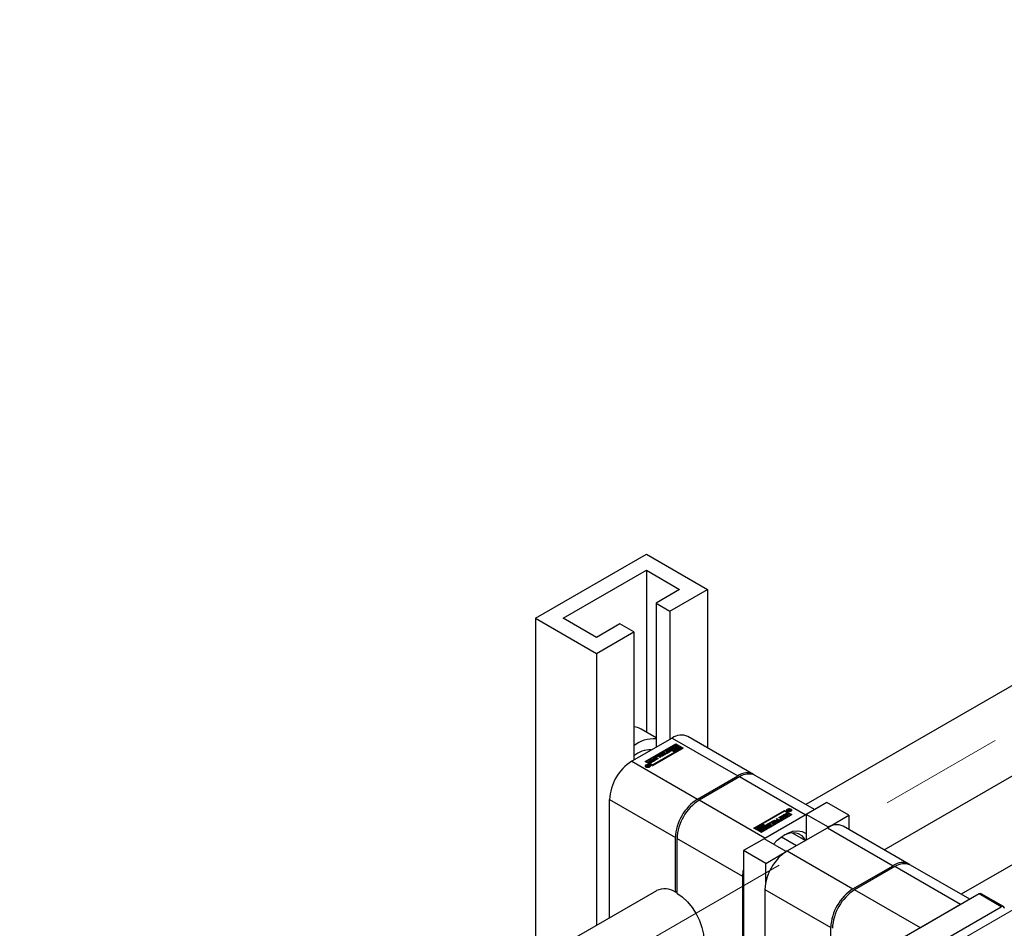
# Paper-space layout 'Sheet1' of a CAD drawing. Header units: millimetres. Extents: x -80341 to 21249, y 0 to 26255.
# Tile 35 of 154: x 7426 to 7676, y 9588 to 9820. Entities that reach past the tile are written whole.
import ezdxf

# ---------------------------------------------------------------- set-up
doc = ezdxf.new("R2010")
doc.units = ezdxf.units.MM
doc.linetypes.add('SLD-Mista-longa', pattern=[19.05, 15.24, -1.27, 1.27, -1.27])
doc.linetypes.add('SLD-Sólida', pattern=[0])
doc.layers.add('DETALHAMENTO', color=8, linetype='SLD-Sólida')

psp = doc.layouts.new('Sheet1')

# ---------------------------------------------------------------- linework, layer by layer
at = {"color": 7, "linetype": 'SLD-Sólida', "lineweight": 25, "ltscale": 25}
for p, q in [((8680.61, 10228.96), (7625.78, 9620.02)), ((7645.78, 9608.48), (8690.61, 10211.64)), ((8720.2, 10206.1), (7665.38, 9597.16)), ((7556.89, 9667.5), (7585.17, 9683.83)), ((7585.17, 9683.83), (7600.73, 9674.85)), ((7563.96, 9667.5), (7585.17, 9679.75)), ((7585.17, 9679.75), (7593.66, 9674.85)), ((7585.17, 9679.75), (7585.17, 9638.49)), ((7593.66, 9674.85), (7587.65, 9671.38)), ((7591.18, 9669.34), (7600.73, 9674.85)), ((7600.73, 9674.85), (7600.73, 9634.48)), ((7587.65, 9671.38), (7591.18, 9669.34)), ((7587.65, 9671.38), (7587.65, 9634.64)), ((7591.18, 9669.34), (7591.18, 9636.68)), ((7556.89, 9667.5), (7572.44, 9658.52)), ((7556.89, 9667.5), (7556.89, 9580.25)), ((7572.44, 9662.6), (7563.96, 9667.5)), ((7578.45, 9666.07), (7572.44, 9662.6)), ((7581.99, 9664.03), (7578.45, 9666.07)), ((7572.44, 9658.52), (7581.99, 9664.03)), ((7581.99, 9664.03), (7581.99, 9631.37)), ((7572.44, 9658.52), (7572.44, 9589.23)), ((7587.65, 9637.06), (7583.82, 9639.27)), ((7591.71, 9636.98), (7581.46, 9631.07)), ((7591.71, 9636.98), (7608.47, 9627.31)), ((7612.47, 9627.71), (7595.71, 9637.38)), ((7584.89, 9631), (7592.67, 9635.49)), ((7592.67, 9635.33), (7585.03, 9630.92)), ((7590.86, 9634.25), (7585.24, 9631)), ((7594.52, 9634.42), (7586.74, 9629.93)), ((7589.38, 9633.28), (7589.61, 9633.42)), ((7589.61, 9633.42), (7590.17, 9633.1)), ((7589.61, 9633.25), (7589.61, 9633.42)), ((7590.19, 9633.62), (7590.13, 9633.56)), ((7590.19, 9633.78), (7590.63, 9634.03)), ((7590.19, 9633.62), (7590.63, 9633.87)), ((7590.19, 9633.62), (7590.19, 9633.78)), ((7590.37, 9633.63), (7590.37, 9633.47)), ((7590.37, 9633.46), (7590.37, 9633.63)), ((7590.37, 9633.46), (7590.37, 9633.46)), ((7590.79, 9633.9), (7590.41, 9633.69)), ((7590.42, 9633.46), (7590.42, 9633.61)), ((7590.46, 9633.46), (7590.46, 9633.61)), ((7590.48, 9633.35), (7590.66, 9633.45)), ((7590.51, 9633.63), (7590.93, 9633.86)), ((7590.51, 9633.47), (7590.93, 9633.7)), ((7590.51, 9633.47), (7590.51, 9633.63)), ((7590.51, 9633.46), (7590.51, 9633.47)), ((7590.63, 9633.87), (7590.63, 9634.03)), ((7591.07, 9633.74), (7590.65, 9633.51)), ((7590.66, 9633.29), (7590.66, 9633.45)), ((7590.69, 9633.29), (7590.69, 9633.45)), ((7590.73, 9633.29), (7590.73, 9633.45)), ((7590.76, 9633.3), (7590.76, 9633.46)), ((7590.79, 9633.47), (7591.17, 9633.69)), ((7590.79, 9633.31), (7591.17, 9633.53)), ((7590.79, 9633.31), (7590.79, 9633.47)), ((7592.37, 9633.38), (7590.86, 9634.25)), ((7591.1, 9634.02), (7590.92, 9633.92)), ((7590.92, 9633.92), (7590.92, 9633.92)), ((7590.93, 9633.7), (7590.93, 9633.86)), ((7591.39, 9633.59), (7590.95, 9633.34)), ((7592.67, 9635.29), (7591.04, 9634.35)), ((7591.04, 9634.19), (7591.04, 9634.35)), ((7591.04, 9634.35), (7591.7, 9633.97)), ((7591.04, 9634.19), (7591.7, 9633.81)), ((7591.17, 9633.53), (7591.17, 9633.69)), ((7591.2, 9633.55), (7591.2, 9633.71)), ((7591.21, 9633.58), (7591.21, 9633.74)), ((7591.21, 9633.57), (7591.21, 9633.74)), ((7591.39, 9634.35), (7592.84, 9635.19)), ((7591.7, 9634.17), (7591.39, 9634.35)), ((7591.53, 9634.27), (7591.98, 9634.53)), ((7591.94, 9634.31), (7591.7, 9634.17)), ((7591.7, 9633.97), (7592.23, 9634.27)), ((7591.7, 9633.81), (7592.23, 9634.11)), ((7591.7, 9633.81), (7591.7, 9633.97)), ((7592.41, 9634.17), (7591.88, 9633.87)), ((7591.88, 9633.87), (7592.06, 9633.77)), ((7591.88, 9633.7), (7591.88, 9633.87)), ((7591.88, 9633.7), (7592.06, 9633.6)), ((7591.93, 9634.39), (7591.93, 9634.3)), ((7592.06, 9633.77), (7592.47, 9634.01)), ((7592.06, 9633.6), (7592.47, 9633.84)), ((7592.06, 9633.6), (7592.06, 9633.77)), ((7592.23, 9634.11), (7592.23, 9634.27)), ((7592.36, 9634.75), (7592.84, 9635.03)), ((7593.82, 9634.42), (7592.37, 9633.58)), ((7592.37, 9633.58), (7592.55, 9633.48)), ((7592.37, 9633.42), (7592.37, 9633.58)), ((7592.37, 9633.42), (7592.55, 9633.32)), ((7592.47, 9633.84), (7592.47, 9634.01)), ((7592.55, 9633.48), (7594.17, 9634.42)), ((7592.55, 9633.32), (7594.17, 9634.26)), ((7592.55, 9633.32), (7592.55, 9633.48)), ((7592.67, 9635.49), (7594.52, 9634.42)), ((7592.67, 9635.49), (7592.67, 9635.33)), ((7592.67, 9635.33), (7594.38, 9634.34)), ((7592.84, 9635.19), (7592.67, 9635.29)), ((7593.16, 9635.01), (7592.74, 9634.77)), ((7592.81, 9634.6), (7593.33, 9634.91)), ((7592.81, 9634.44), (7593.33, 9634.74)), ((7592.81, 9634.44), (7592.81, 9634.6)), ((7592.84, 9635.03), (7592.84, 9635.19)), ((7593.51, 9634.81), (7592.98, 9634.5)), ((7592.98, 9634.34), (7592.98, 9634.5)), ((7592.98, 9634.34), (7593.01, 9634.31)), ((7593.33, 9634.91), (7593.16, 9635.01)), ((7593.27, 9634.47), (7593.51, 9634.6)), ((7593.28, 9634.31), (7593.51, 9634.44)), ((7593.28, 9634.22), (7593.28, 9634.39)), ((7593.33, 9634.74), (7593.33, 9634.91)), ((7594.17, 9634.42), (7593.51, 9634.81)), ((7593.51, 9634.6), (7593.82, 9634.42)), ((7593.51, 9634.44), (7593.51, 9634.6)), ((7593.51, 9634.44), (7593.68, 9634.34)), ((7594.17, 9634.26), (7594.17, 9634.42)), ((7581.46, 9631.07), (7598.22, 9621.39)), ((7586.74, 9629.93), (7584.89, 9631)), ((7585.24, 9630.84), (7585.24, 9631)), ((7585.24, 9631), (7586.74, 9630.13)), ((7585.73, 9630.89), (7586.27, 9631.2)), ((7585.87, 9630.8), (7586.27, 9631.03)), ((7586.44, 9631.09), (7585.91, 9630.78)), ((7586.01, 9630.7), (7586.57, 9631.02)), ((7586.02, 9631.34), (7586.25, 9631.48)), ((7586.27, 9631.2), (7586.02, 9631.34)), ((7586.16, 9631.26), (7586.25, 9631.31)), ((7586.98, 9631.05), (7586.18, 9630.59)), ((7586.25, 9631.48), (7586.98, 9631.05)), ((7586.25, 9631.31), (7586.25, 9631.48)), ((7586.25, 9631.31), (7586.84, 9630.97)), ((7586.27, 9631.03), (7586.27, 9631.2)), ((7586.57, 9631.02), (7586.44, 9631.09)), ((7586.57, 9630.86), (7586.57, 9631.02)), ((7586.6, 9631.39), (7587.14, 9631.7)), ((7586.78, 9631.29), (7586.6, 9631.39)), ((7586.74, 9630.13), (7592.37, 9633.38)), ((7586.74, 9629.97), (7592.37, 9633.22)), ((7586.74, 9631.31), (7587.14, 9631.53)), ((7587.31, 9631.59), (7586.78, 9631.29)), ((7586.88, 9631.2), (7587.44, 9631.52)), ((7587.05, 9631.09), (7586.88, 9631.2)), ((7586.89, 9631.84), (7587.12, 9631.98)), ((7587.14, 9631.7), (7586.89, 9631.84)), ((7587.02, 9631.12), (7587.44, 9631.36)), ((7587.03, 9631.76), (7587.12, 9631.82)), ((7587.85, 9631.56), (7587.05, 9631.09)), ((7587.12, 9631.98), (7587.85, 9631.56)), ((7587.12, 9631.82), (7587.12, 9631.98)), ((7587.12, 9631.82), (7587.71, 9631.47)), ((7587.14, 9631.53), (7587.14, 9631.7)), ((7587.44, 9631.52), (7587.31, 9631.59)), ((7587.41, 9632.17), (7587.92, 9632.46)), ((7587.41, 9632.01), (7587.92, 9632.3)), ((7587.41, 9632.01), (7587.41, 9632.17)), ((7587.94, 9631.6), (7587.41, 9631.91)), ((7587.44, 9631.36), (7587.44, 9631.52)), ((7587.65, 9632.07), (7587.65, 9631.91)), ((7588.01, 9632.31), (7587.68, 9632.12)), ((7587.68, 9632.03), (7588.18, 9631.74)), ((7587.68, 9631.87), (7587.68, 9632.03)), ((7587.68, 9631.87), (7588.04, 9631.66)), ((7587.92, 9632.3), (7587.92, 9632.46)), ((7588.18, 9631.74), (7587.94, 9631.6)), ((7588.15, 9632.57), (7588.41, 9632.72)), ((7589.27, 9632.38), (7588.15, 9632.57)), ((7588.66, 9632.02), (7588.16, 9632.31)), ((7588.37, 9632.54), (7588.41, 9632.56)), ((7588.37, 9632.46), (7588.9, 9632.16)), ((7588.37, 9632.3), (7588.37, 9632.46)), ((7588.37, 9632.3), (7588.76, 9632.08)), ((7588.41, 9632.72), (7588.6, 9632.69)), ((7588.41, 9632.56), (7588.41, 9632.72)), ((7588.41, 9632.56), (7588.6, 9632.53)), ((7588.6, 9632.69), (7589.08, 9632.97)), ((7588.6, 9632.53), (7589.08, 9632.8)), ((7588.6, 9632.53), (7588.6, 9632.69)), ((7588.9, 9632.16), (7588.66, 9632.02)), ((7589.16, 9632.83), (7588.84, 9632.64)), ((7588.84, 9632.48), (7588.84, 9632.64)), ((7588.84, 9632.64), (7589.29, 9632.57)), ((7588.84, 9632.48), (7589.29, 9632.4)), ((7589.02, 9633.08), (7589.28, 9633.22)), ((7589.08, 9632.97), (7589.02, 9633.08)), ((7589.08, 9632.94), (7589.28, 9633.06)), ((7589.08, 9632.8), (7589.08, 9632.97)), ((7589.29, 9632.57), (7589.16, 9632.83)), ((7589.62, 9632.58), (7589.27, 9632.38)), ((7589.28, 9633.22), (7589.62, 9632.58)), ((7589.28, 9633.06), (7589.28, 9633.22)), ((7589.28, 9633.06), (7589.55, 9632.54)), ((7589.29, 9632.4), (7589.29, 9632.57)), ((7589.93, 9632.96), (7589.38, 9633.28)), ((7589.52, 9633.2), (7589.61, 9633.25)), ((7589.6, 9632.77), (7589.93, 9632.96)), ((7589.78, 9632.67), (7589.6, 9632.77)), ((7589.61, 9633.25), (7590.17, 9632.93)), ((7589.75, 9632.69), (7589.93, 9632.8)), ((7590.67, 9633.18), (7589.78, 9632.67)), ((7589.93, 9632.8), (7589.93, 9632.96)), ((7590.17, 9633.1), (7590.49, 9633.28)), ((7590.17, 9632.93), (7590.49, 9633.12)), ((7590.17, 9632.93), (7590.17, 9633.1)), ((7590.49, 9633.28), (7590.67, 9633.18)), ((7590.49, 9633.12), (7590.49, 9633.28)), ((7590.49, 9633.12), (7590.53, 9633.1)), ((7590.66, 9633.29), (7590.66, 9633.29)), ((7590.66, 9633.29), (7590.66, 9633.29)), ((7592.37, 9633.22), (7592.37, 9633.38)), ((7585.03, 9629.84), (7585.03, 9629.67)), ((7585.03, 9629.67), (7585.06, 9629.58)), ((7585.09, 9629.87), (7585.21, 9629.94)), ((7585.41, 9629.83), (7585.09, 9629.87)), ((7585.21, 9629.94), (7585.57, 9629.88)), ((7585.21, 9629.86), (7585.21, 9629.94)), ((7585.24, 9630.84), (7586.74, 9629.97)), ((7585.34, 9630.02), (7585.44, 9630.07)), ((7585.57, 9629.88), (7585.34, 9630.02)), ((7585.41, 9629.7), (7585.41, 9629.83)), ((7585.41, 9629.74), (7585.51, 9629.73)), ((7585.44, 9630.07), (7585.94, 9629.78)), ((7585.44, 9629.96), (7585.44, 9630.07)), ((7585.51, 9629.78), (7585.51, 9629.65)), ((7585.53, 9629.64), (7585.53, 9629.74)), ((7585.57, 9629.85), (7585.57, 9629.88)), ((7585.6, 9629.87), (7585.57, 9629.85)), ((7585.57, 9629.64), (7585.57, 9629.72)), ((7585.76, 9629.77), (7585.6, 9629.87)), ((7585.64, 9629.64), (7585.64, 9629.72)), ((7585.7, 9629.74), (7585.71, 9629.74)), ((7585.7, 9629.65), (7585.7, 9629.74)), ((7585.71, 9629.74), (7585.73, 9629.75)), ((7585.71, 9629.66), (7585.71, 9629.74)), ((7585.91, 9630.78), (7585.73, 9630.89)), ((7585.73, 9629.75), (7585.76, 9629.77)), ((7585.73, 9629.66), (7585.73, 9629.75)), ((7585.76, 9629.68), (7585.76, 9629.77)), ((7585.76, 9629.72), (7585.8, 9629.7)), ((7585.94, 9629.78), (7585.78, 9629.68)), ((7586.18, 9630.59), (7586.01, 9630.7)), ((7586.03, 9629.58), (7586.06, 9629.67)), ((7586.06, 9629.67), (7586.06, 9629.84)), ((7586.15, 9630.61), (7586.57, 9630.86)), ((7586.74, 9630.13), (7586.74, 9629.97)), ((7598.22, 9621.39), (7608.47, 9627.31)), ((7608.89, 9627.07), (7598.64, 9621.15)), ((7625.65, 9617.39), (7608.89, 9627.07)), ((7628, 9618.74), (7612.89, 9627.46)), ((7575.8, 9621.27), (7592.56, 9611.59)), ((7575.8, 9591.17), (7575.8, 9621.27)), ((7615.4, 9611.47), (7598.64, 9621.15)), ((7612.59, 9614.03), (7620.37, 9618.52)), ((7620.37, 9618.36), (7612.73, 9613.95)), ((7620.37, 9618.52), (7622.22, 9617.45)), ((7620.37, 9618.52), (7620.37, 9618.36)), ((7622.08, 9617.37), (7620.37, 9618.36)), ((7621.05, 9618.62), (7621.05, 9618.46)), ((7621.05, 9618.46), (7621.08, 9618.36)), ((7621.17, 9618.68), (7621.33, 9618.77)), ((7621.67, 9618.38), (7621.17, 9618.68)), ((7621.31, 9618.59), (7621.33, 9618.61)), ((7621.33, 9618.61), (7621.33, 9618.77)), ((7621.39, 9618.71), (7621.35, 9618.68)), ((7621.35, 9618.68), (7621.52, 9618.59)), ((7621.35, 9618.57), (7621.35, 9618.68)), ((7621.4, 9618.71), (7621.39, 9618.71)), ((7621.41, 9618.72), (7621.4, 9618.71)), ((7621.41, 9618.72), (7621.41, 9618.8)), ((7621.52, 9618.74), (7621.52, 9618.82)), ((7621.52, 9618.59), (7621.54, 9618.6)), ((7621.52, 9618.47), (7621.52, 9618.59)), ((7621.54, 9618.58), (7621.54, 9618.6)), ((7621.54, 9618.58), (7621.77, 9618.44)), ((7621.91, 9618.52), (7621.54, 9618.58)), ((7621.54, 9618.46), (7621.54, 9618.58)), ((7621.61, 9618.56), (7621.61, 9618.68)), ((7621.61, 9618.56), (7621.61, 9618.67)), ((7621.67, 9618.61), (7621.67, 9618.78)), ((7621.77, 9618.44), (7621.67, 9618.38)), ((7621.7, 9618.62), (7622.02, 9618.58)), ((7621.7, 9618.55), (7621.7, 9618.62)), ((7621.73, 9618.66), (7621.73, 9618.72)), ((7622.02, 9618.58), (7621.91, 9618.52)), ((7622.05, 9618.36), (7622.08, 9618.46)), ((7622.08, 9618.46), (7622.08, 9618.62)), ((7631.13, 9620.55), (7625.9, 9617.53)), ((7636.79, 9617.29), (7631.13, 9620.55)), ((7622.22, 9617.45), (7614.45, 9612.96)), ((7620.37, 9618.32), (7614.74, 9615.07)), ((7615.4, 9611.47), (7625.65, 9617.39)), ((7616.25, 9614.2), (7621.87, 9617.45)), ((7616.25, 9614.04), (7621.87, 9617.29)), ((7617.49, 9615.88), (7617.84, 9616.08)), ((7617.83, 9615.23), (7617.49, 9615.88)), ((7617.56, 9615.76), (7617.84, 9615.92)), ((7617.82, 9615.72), (7617.82, 9615.89)), ((7617.82, 9615.89), (7617.96, 9615.63)), ((7618.27, 9615.81), (7617.82, 9615.89)), ((7617.84, 9616.08), (7618.96, 9615.88)), ((7617.84, 9615.92), (7617.84, 9616.08)), ((7617.84, 9615.92), (7618.74, 9615.76)), ((7618.21, 9616.3), (7618.45, 9616.44)), ((7618.74, 9615.99), (7618.21, 9616.3)), ((7618.36, 9616.22), (7618.45, 9616.27)), ((7618.45, 9616.44), (7618.96, 9616.15)), ((7618.45, 9616.27), (7618.45, 9616.44)), ((7618.45, 9616.27), (7618.96, 9615.98)), ((7618.96, 9615.88), (7618.7, 9615.73)), ((7618.93, 9616.71), (7619.17, 9616.85)), ((7619.44, 9616.42), (7618.93, 9616.71)), ((7618.96, 9615.98), (7618.96, 9616.15)), ((7619.08, 9616.63), (7619.17, 9616.69)), ((7619.1, 9616.15), (7619.44, 9616.34)), ((7619.1, 9615.98), (7619.44, 9616.18)), ((7619.1, 9615.98), (7619.1, 9616.15)), ((7619.17, 9616.85), (7619.7, 9616.55)), ((7619.17, 9616.69), (7619.17, 9616.85)), ((7619.17, 9616.69), (7619.7, 9616.38)), ((7619.7, 9616.29), (7619.19, 9615.99)), ((7619.26, 9616.9), (7620.06, 9617.36)), ((7619.99, 9616.48), (7619.26, 9616.9)), ((7619.4, 9616.82), (7620.06, 9617.2)), ((7619.44, 9616.18), (7619.44, 9616.34)), ((7619.47, 9616.22), (7619.47, 9616.38)), ((7620.24, 9617.26), (7619.67, 9616.93)), ((7619.67, 9616.93), (7619.8, 9616.86)), ((7619.67, 9616.77), (7619.67, 9616.93)), ((7619.67, 9616.77), (7619.8, 9616.7)), ((7619.7, 9616.38), (7619.7, 9616.55)), ((7619.8, 9616.86), (7620.33, 9617.17)), ((7619.8, 9616.7), (7620.33, 9617.01)), ((7619.8, 9616.7), (7619.8, 9616.86)), ((7620.51, 9617.07), (7619.98, 9616.76)), ((7619.98, 9616.76), (7620.23, 9616.61)), ((7619.98, 9616.6), (7619.98, 9616.76)), ((7619.98, 9616.6), (7620.08, 9616.53)), ((7620.23, 9616.61), (7619.99, 9616.48)), ((7620.06, 9617.36), (7620.24, 9617.26)), ((7620.06, 9617.2), (7620.06, 9617.36)), ((7620.06, 9617.2), (7620.09, 9617.18)), ((7620.13, 9617.4), (7620.93, 9617.86)), ((7620.86, 9616.98), (7620.13, 9617.4)), ((7620.27, 9617.32), (7620.93, 9617.7)), ((7620.33, 9617.17), (7620.51, 9617.07)), ((7620.33, 9617.01), (7620.33, 9617.17)), ((7620.33, 9617.01), (7620.37, 9616.99)), ((7621.87, 9617.45), (7620.37, 9618.32)), ((7621.11, 9617.76), (7620.54, 9617.44)), ((7620.54, 9617.44), (7620.67, 9617.36)), ((7620.54, 9617.27), (7620.54, 9617.44)), ((7620.54, 9617.27), (7620.67, 9617.2)), ((7620.67, 9617.36), (7621.2, 9617.67)), ((7620.67, 9617.2), (7621.2, 9617.51)), ((7620.67, 9617.2), (7620.67, 9617.36)), ((7621.38, 9617.57), (7620.85, 9617.26)), ((7620.85, 9617.26), (7621.1, 9617.12)), ((7620.85, 9617.1), (7620.85, 9617.26)), ((7620.85, 9617.1), (7620.95, 9617.03)), ((7621.1, 9617.12), (7620.86, 9616.98)), ((7620.93, 9617.86), (7621.11, 9617.76)), ((7620.93, 9617.7), (7620.93, 9617.86)), ((7620.93, 9617.7), (7620.96, 9617.68)), ((7621.2, 9617.67), (7621.38, 9617.57)), ((7621.2, 9617.51), (7621.2, 9617.67)), ((7621.2, 9617.51), (7621.24, 9617.49)), ((7621.87, 9617.29), (7621.87, 9617.45)), ((7625.65, 9617.39), (7625.9, 9617.53)), ((7631.56, 9614.27), (7625.9, 9617.53)), ((7625.9, 9617.53), (7625.9, 9611)), ((7631.56, 9614.27), (7636.79, 9617.29)), ((7636.79, 9617.29), (7636.79, 9613.67)), ((7614.45, 9612.96), (7612.59, 9614.03)), ((7614.57, 9614.97), (7612.94, 9614.03)), ((7612.94, 9613.87), (7612.94, 9614.03)), ((7612.94, 9614.03), (7613.6, 9613.65)), ((7612.94, 9613.87), (7613.6, 9613.49)), ((7613.29, 9614.03), (7614.74, 9614.87)), ((7613.6, 9613.85), (7613.29, 9614.03)), ((7613.43, 9613.95), (7613.88, 9614.21)), ((7613.84, 9613.99), (7613.6, 9613.85)), ((7613.6, 9613.65), (7614.13, 9613.95)), ((7613.6, 9613.49), (7614.13, 9613.79)), ((7613.6, 9613.49), (7613.6, 9613.65)), ((7614.31, 9613.85), (7613.78, 9613.55)), ((7613.78, 9613.55), (7613.95, 9613.45)), ((7613.78, 9613.38), (7613.78, 9613.55)), ((7613.78, 9613.38), (7613.95, 9613.28)), ((7613.83, 9614.07), (7613.83, 9613.98)), ((7613.95, 9613.45), (7614.37, 9613.69)), ((7613.95, 9613.28), (7614.37, 9613.52)), ((7613.95, 9613.28), (7613.95, 9613.45)), ((7614.13, 9613.79), (7614.13, 9613.95)), ((7614.26, 9614.43), (7614.74, 9614.71)), ((7615.72, 9614.1), (7614.27, 9613.27)), ((7614.37, 9613.52), (7614.37, 9613.69)), ((7614.45, 9613.16), (7616.07, 9614.1)), ((7614.45, 9613), (7616.07, 9613.94)), ((7614.74, 9614.87), (7614.57, 9614.97)), ((7615.06, 9614.69), (7614.64, 9614.45)), ((7614.71, 9614.28), (7615.23, 9614.59)), ((7614.71, 9614.12), (7615.23, 9614.43)), ((7614.71, 9614.12), (7614.71, 9614.28)), ((7614.74, 9614.91), (7614.74, 9615.07)), ((7614.74, 9615.07), (7616.25, 9614.2)), ((7614.74, 9614.91), (7616.25, 9614.04)), ((7614.74, 9614.71), (7614.74, 9614.87)), ((7615.41, 9614.49), (7614.88, 9614.18)), ((7614.88, 9614.02), (7614.88, 9614.18)), ((7614.88, 9614.02), (7614.91, 9613.99)), ((7615.23, 9614.59), (7615.06, 9614.69)), ((7615.17, 9614.15), (7615.41, 9614.28)), ((7615.18, 9613.99), (7615.41, 9614.12)), ((7615.18, 9613.9), (7615.18, 9614.07)), ((7615.23, 9614.43), (7615.23, 9614.59)), ((7616.07, 9614.1), (7615.41, 9614.49)), ((7615.41, 9614.28), (7615.72, 9614.1)), ((7615.41, 9614.12), (7615.41, 9614.28)), ((7615.41, 9614.12), (7615.58, 9614.02)), ((7615.72, 9614.7), (7615.66, 9614.65)), ((7615.72, 9614.86), (7616.16, 9615.11)), ((7615.72, 9614.7), (7616.16, 9614.95)), ((7615.72, 9614.7), (7615.72, 9614.86)), ((7615.9, 9614.71), (7615.9, 9614.55)), ((7615.91, 9614.54), (7615.91, 9614.7)), ((7616.32, 9614.98), (7615.94, 9614.77)), ((7615.94, 9614.54), (7615.94, 9614.69)), ((7615.98, 9614.54), (7615.98, 9614.69)), ((7616.01, 9614.43), (7616.19, 9614.54)), ((7616.02, 9614.54), (7616.02, 9614.7)), ((7616.04, 9614.71), (7616.46, 9614.95)), ((7616.04, 9614.55), (7616.46, 9614.78)), ((7616.04, 9614.55), (7616.04, 9614.71)), ((7616.07, 9613.94), (7616.07, 9614.1)), ((7616.16, 9614.95), (7616.16, 9615.11)), ((7616.6, 9614.83), (7616.18, 9614.6)), ((7616.19, 9614.54), (7616.2, 9614.53)), ((7616.19, 9614.37), (7616.19, 9614.54)), ((7616.2, 9614.37), (7616.2, 9614.53)), ((7616.21, 9614.37), (7616.21, 9614.53)), ((7616.24, 9614.37), (7616.24, 9614.53)), ((7616.25, 9614.2), (7616.25, 9614.04)), ((7616.29, 9614.37), (7616.29, 9614.54)), ((7616.32, 9614.55), (7616.7, 9614.77)), ((7616.32, 9614.39), (7616.7, 9614.61)), ((7616.32, 9614.39), (7616.32, 9614.55)), ((7616.44, 9615.27), (7617.33, 9615.79)), ((7616.62, 9615.17), (7616.44, 9615.27)), ((7616.63, 9615.11), (7616.45, 9615)), ((7616.46, 9614.78), (7616.46, 9614.95)), ((7616.92, 9614.68), (7616.48, 9614.43)), ((7616.58, 9615.19), (7617.33, 9615.62)), ((7616.94, 9615.36), (7616.62, 9615.17)), ((7616.7, 9614.61), (7616.7, 9614.77)), ((7616.73, 9614.64), (7616.73, 9614.8)), ((7616.74, 9614.66), (7616.74, 9614.82)), ((7617.5, 9615.04), (7616.94, 9615.36)), ((7617.51, 9615.68), (7617.18, 9615.5)), ((7617.18, 9615.5), (7617.74, 9615.18)), ((7617.18, 9615.33), (7617.18, 9615.5)), ((7617.18, 9615.33), (7617.59, 9615.1)), ((7617.33, 9615.79), (7617.51, 9615.68)), ((7617.33, 9615.62), (7617.33, 9615.79)), ((7617.33, 9615.62), (7617.37, 9615.6)), ((7617.74, 9615.18), (7617.5, 9615.04)), ((7617.82, 9615.72), (7617.96, 9615.47)), ((7618.09, 9615.38), (7617.83, 9615.23)), ((7617.96, 9615.63), (7618.27, 9615.81)), ((7617.96, 9615.47), (7618.27, 9615.65)), ((7617.96, 9615.47), (7617.96, 9615.63)), ((7618.51, 9615.77), (7618.03, 9615.49)), ((7618.03, 9615.49), (7618.09, 9615.38)), ((7618.03, 9615.35), (7618.03, 9615.49)), ((7618.27, 9615.65), (7618.27, 9615.81)), ((7618.7, 9615.73), (7618.51, 9615.77)), ((7621.06, 9608.21), (7631.31, 9614.12)), ((7631.31, 9614.12), (7648.07, 9604.45)), ((7631.56, 9614.27), (7631.56, 9614.26)), ((7652.07, 9604.85), (7635.31, 9614.52)), ((7592.56, 9597.71), (7592.56, 9611.59)), ((7609.74, 9601.67), (7592.98, 9611.35)), ((7592.98, 9611.35), (7592.98, 9597.46)), ((7615.15, 9611.33), (7609.92, 9608.31)), ((7614.27, 9613.1), (7614.27, 9613.27)), ((7614.27, 9613.27), (7614.45, 9613.16)), ((7614.27, 9613.1), (7614.45, 9613)), ((7614.45, 9613), (7614.45, 9613.16)), ((7620.81, 9608.06), (7615.15, 9611.33)), ((7615.16, 9611.33), (7615.4, 9611.47)), ((7619.64, 9611.81), (7623.47, 9609.6)), ((7622.34, 9612.84), (7625.71, 9610.89)), ((7615.58, 9605.04), (7609.92, 9608.31)), ((7609.92, 9608.31), (7609.92, 9565.15)), ((7615.58, 9605.04), (7620.81, 9608.06)), ((7620.81, 9608.06), (7620.81, 9608.06)), ((7621.06, 9608.21), (7637.82, 9598.53)), ((7615.58, 9600.13), (7615.58, 9605.04)), ((7637.82, 9598.53), (7648.07, 9604.45)), ((7648.49, 9604.21), (7638.24, 9598.29)), ((7665.25, 9594.53), (7648.49, 9604.21)), ((7667.59, 9595.88), (7652.49, 9604.6)), ((7609.74, 9565.05), (7609.74, 9601.67)), ((7615.4, 9598.41), (7632.16, 9588.73)), ((7615.4, 9598.41), (7615.4, 9568.31)), ((7587.77, 9598.08), (6339.84, 8877.67)), ((7592.56, 9597.71), (7592.98, 9597.95)), ((7655, 9588.61), (7638.24, 9598.29)), ((7669.95, 9597.25), (7650.3, 9585.9)), ((7675.61, 9593.98), (7669.95, 9597.25)), ((7676.16, 9594.03), (7670.5, 9597.3)), ((7665.25, 9594.53), (7655, 9588.61)), ((7655.95, 9582.63), (7675.61, 9593.98)), ((7632.16, 9574.85), (7632.16, 9588.73))]:
    psp.add_line(p, q, dxfattribs=at)
at = {"color": 7, "linetype": 'SLD-Sólida', "lineweight": 25, "ltscale": 25, "flags": 128}
for points in [[(7590.65, 9633.51), (7590.54, 9633.47), (7590.42, 9633.46), (7590.29, 9633.47), (7590.19, 9633.51), (7590.12, 9633.58), (7590.1, 9633.65), (7590.12, 9633.72), (7590.19, 9633.78)], [(7590.37, 9633.47), (7590.37, 9633.47), (7590.37, 9633.46)], [(7590.93, 9633.86), (7591.03, 9633.9), (7591.16, 9633.92), (7591.28, 9633.9), (7591.39, 9633.86), (7591.46, 9633.8), (7591.48, 9633.73), (7591.46, 9633.66), (7591.39, 9633.59)], [(7591.08, 9633.75), (7591.03, 9633.74), (7590.93, 9633.7)], [(7591.21, 9633.57), (7591.21, 9633.58), (7591.21, 9633.58)], [(7592.74, 9634.77), (7592.58, 9634.78), (7592.41, 9634.76), (7592.26, 9634.72), (7592.13, 9634.66), (7592.03, 9634.59), (7591.96, 9634.5), (7591.93, 9634.41), (7591.94, 9634.31)], [(7592.23, 9634.27), (7592.19, 9634.35), (7592.19, 9634.42), (7592.23, 9634.5), (7592.31, 9634.56), (7592.41, 9634.61), (7592.54, 9634.63), (7592.68, 9634.63), (7592.81, 9634.6)], [(7592.98, 9634.5), (7593.02, 9634.43), (7593.03, 9634.35), (7592.99, 9634.28), (7592.91, 9634.21), (7592.8, 9634.17), (7592.67, 9634.15), (7592.53, 9634.15), (7592.41, 9634.17)], [(7592.47, 9634.01), (7592.64, 9634), (7592.8, 9634.01), (7592.95, 9634.05), (7593.08, 9634.11), (7593.19, 9634.19), (7593.25, 9634.28), (7593.28, 9634.37), (7593.27, 9634.47)], [(7587.41, 9632.01), (7587.37, 9631.98), (7587.35, 9631.96)], [(7586.01, 9630.11), (7586.16, 9629.98), (7586.21, 9629.84), (7586.16, 9629.69), (7586.01, 9629.57), (7585.8, 9629.48), (7585.55, 9629.45), (7585.29, 9629.48), (7585.08, 9629.57), (7584.93, 9629.69), (7584.88, 9629.84), (7584.93, 9629.98), (7585.08, 9630.11), (7585.29, 9630.19), (7585.55, 9630.22), (7585.8, 9630.19), (7586.01, 9630.11)], [(7584.9, 9629.76), (7584.93, 9629.82), (7585.06, 9629.94)], [(7585.91, 9630.05), (7585.74, 9630.11), (7585.55, 9630.13), (7585.35, 9630.11), (7585.18, 9630.05), (7585.07, 9629.95), (7585.03, 9629.84), (7585.07, 9629.72), (7585.18, 9629.63), (7585.35, 9629.56), (7585.55, 9629.54), (7585.74, 9629.56), (7585.91, 9629.63), (7586.02, 9629.72), (7586.06, 9629.84), (7586.02, 9629.95), (7585.91, 9630.05)], [(7586.03, 9629.94), (7586.16, 9629.82), (7586.19, 9629.76)], [(7621.1, 9618.35), (7620.95, 9618.47), (7620.9, 9618.62), (7620.95, 9618.77), (7621.1, 9618.89), (7621.31, 9618.97), (7621.57, 9619), (7621.82, 9618.97), (7622.03, 9618.89), (7622.18, 9618.77), (7622.23, 9618.62), (7622.18, 9618.47), (7622.03, 9618.35), (7621.82, 9618.27), (7621.57, 9618.24), (7621.31, 9618.27), (7621.1, 9618.35)], [(7620.92, 9618.54), (7620.95, 9618.6), (7621.08, 9618.72)], [(7621.2, 9618.41), (7621.37, 9618.35), (7621.57, 9618.32), (7621.76, 9618.35), (7621.93, 9618.41), (7622.04, 9618.51), (7622.08, 9618.62), (7622.04, 9618.73), (7621.93, 9618.83), (7621.76, 9618.89), (7621.57, 9618.91), (7621.37, 9618.89), (7621.2, 9618.83), (7621.09, 9618.73), (7621.05, 9618.62), (7621.09, 9618.51), (7621.2, 9618.41)], [(7621.35, 9618.62), (7621.34, 9618.61), (7621.33, 9618.61)], [(7622.05, 9618.72), (7622.18, 9618.6), (7622.21, 9618.54)], [(7619.76, 9616.33), (7619.74, 9616.36), (7619.7, 9616.38)], [(7614.64, 9614.45), (7614.48, 9614.46), (7614.31, 9614.44), (7614.16, 9614.4), (7614.03, 9614.34), (7613.93, 9614.27), (7613.86, 9614.18), (7613.83, 9614.09), (7613.84, 9613.99)], [(7614.13, 9613.95), (7614.09, 9614.03), (7614.09, 9614.1), (7614.13, 9614.18), (7614.21, 9614.24), (7614.31, 9614.29), (7614.44, 9614.31), (7614.58, 9614.31), (7614.71, 9614.28)], [(7614.88, 9614.18), (7614.92, 9614.11), (7614.93, 9614.03), (7614.89, 9613.96), (7614.81, 9613.89), (7614.7, 9613.85), (7614.57, 9613.83), (7614.43, 9613.83), (7614.31, 9613.85)], [(7614.37, 9613.69), (7614.54, 9613.68), (7614.7, 9613.69), (7614.85, 9613.73), (7614.98, 9613.79), (7615.09, 9613.87), (7615.15, 9613.96), (7615.18, 9614.05), (7615.17, 9614.15)], [(7616.18, 9614.6), (7616.08, 9614.56), (7615.95, 9614.54), (7615.83, 9614.55), (7615.72, 9614.6), (7615.65, 9614.66), (7615.63, 9614.73), (7615.65, 9614.8), (7615.72, 9614.86)], [(7616.28, 9614.37), (7616.28, 9614.37), (7616.29, 9614.37)], [(7616.46, 9614.95), (7616.57, 9614.99), (7616.69, 9615), (7616.82, 9614.98), (7616.92, 9614.94), (7616.99, 9614.88), (7617.01, 9614.81), (7616.99, 9614.74), (7616.92, 9614.68)], [(7616.61, 9614.83), (7616.57, 9614.82), (7616.46, 9614.78)], [(7617.57, 9609.93), (7618.53, 9610.91), (7619.85, 9611.96), (7621.2, 9612.74), (7622.52, 9613.21), (7623.77, 9613.35), (7624.9, 9613.17), (7625.87, 9612.66), (7625.9, 9612.63)], [(7625.66, 9610.92), (7625.53, 9611.17), (7624.85, 9612.04), (7623.96, 9612.6), (7622.91, 9612.84), (7621.72, 9612.74), (7620.46, 9612.32), (7620.16, 9612.17)], [(7609.74, 9601.67), (7609.85, 9603.01), (7609.92, 9603.4)], [(7592.98, 9597.46), (7594.33, 9596.49), (7595.62, 9595.25), (7596.81, 9593.8), (7597.85, 9592.18), (7598.7, 9590.46), (7599.33, 9588.71), (7599.71, 9586.98), (7599.84, 9585.34), (7599.71, 9583.85), (7599.33, 9582.57), (7598.7, 9581.54), (7597.85, 9580.81), (7597.77, 9580.76)]]:
    psp.add_lwpolyline(points, dxfattribs=at)
at = {"color": 7, "linetype": 'SLD-Sólida', "lineweight": 25, "ltscale": 625}
for centre, radius, start, end in [((7581.69, 9635.52), 4.31, 60.527, 86.0799), ((7587, 9628.93), 7.84, 85.2564, 129.6872), ((7594.06, 9633.71), 4.02, 65.6929, 125.6176), ((7586.02, 9627.91), 6.04, 86.0614, 131.8848), ((7590.4, 9633.63), 0.0348, 138.0919, 188.3602), ((7590.41, 9633.65), 0.044, 208.2409, 279.9419), ((7590.48, 9633.58), 0.125, 118.9744, 140.6719), ((7590.41, 9633.79), 0.187, 270.7071, 283.3034), ((7590.4, 9633.85), 0.244, 283.328, 296.1046), ((7590.86, 9633.59), 0.496, 60.9946, 117.5287), ((7590.85, 9633.46), 0.463, 91.8204, 118.1165), ((7590.69, 9633.51), 0.06, 241.3555, 264.6933), ((7590.7, 9633.57), 0.125, 263.395, 281.5493), ((7590.69, 9633.63), 0.187, 279.7213, 291.0835), ((7590.69, 9633.66), 0.21, 290.3559, 299.7667), ((7590.9, 9633.72), 0.214, 108.9576, 119.6966), ((7590.89, 9633.73), 0.198, 96.2398, 108.9147), ((7590.88, 9633.81), 0.117, 81.5243, 96.3071), ((7590.89, 9633.87), 0.0582, 62.5652, 80.4478), ((7591.18, 9633.53), 0.238, 112.0863, 118.7048), ((7591.18, 9633.54), 0.227, 101.8651, 111.321), ((7591.16, 9633.61), 0.156, 87.818, 101.8478), ((7591.17, 9633.71), 0.0625, 60.4434, 89.9497), ((7591.1, 9633.81), 0.135, 299.448, 314.9752), ((7591.1, 9633.64), 0.135, 299.448, 314.9752), ((7591.19, 9633.74), 0.0206, 352.3966, 67.2258), ((7591.16, 9633.75), 0.0505, 312.2464, 347.6366), ((7591.16, 9633.59), 0.0505, 312.2464, 347.6366), ((7591.19, 9633.38), 0.369, 45.9156, 87.7301), ((7592.6, 9633.94), 0.539, 67.8011, 137.5088), ((7592.61, 9634.97), 1.14, 263.1444, 282.3714), ((7593.03, 9634.23), 0.252, 325.0298, 359.1587), ((7588.08, 9620.71), 12.29, 122.6055, 177.3945), ((7587.46, 9632.04), 0.14, 110.7834, 249.2166), ((7587.69, 9632.07), 0.0448, 110.7834, 249.2166), ((7587.7, 9631.92), 0.0516, 185.6948, 245.6253), ((7588.14, 9632.03), 0.492, 62.6097, 117.3903), ((7588.14, 9631.86), 0.492, 62.6097, 117.3903), ((7588.08, 9632.17), 0.158, 62.6097, 117.3903), ((7590.72, 9633.78), 0.496, 240.7736, 297.5496), ((7590.7, 9633.46), 0.18, 282.7442, 291.1981), ((7590.69, 9633.49), 0.21, 290.3559, 299.7667), ((7585.46, 9629.77), 0.0808, 124.8218, 203.5184), ((7585.5, 9629.8), 0.135, 208.4631, 243.0053), ((7585.59, 9629.92), 0.28, 238.6185, 270.2037), ((7585.63, 9629.73), 0.142, 115.5338, 154.4657), ((7585.55, 9629.78), 0.0471, 174.386, 244.8009), ((7585.63, 9629.88), 0.171, 236.776, 250.6424), ((7585.61, 9629.85), 0.134, 250.7189, 281.3078), ((7585.6, 9629.98), 0.347, 268.0817, 286.7176), ((7585.59, 9629.97), 0.258, 282.0183, 295.6713), ((7585.58, 9630.04), 0.408, 287.121, 299.083), ((7610.77, 9624.34), 3.76, 59.4865, 127.6924), ((7611.24, 9623.79), 4.02, 65.6929, 125.6176), ((7604.84, 9611.03), 12.29, 122.6055, 177.3945), ((7605.27, 9610.79), 12.29, 122.6055, 177.3945), ((7621.53, 9618.41), 0.408, 107.121, 119.083), ((7621.51, 9618.47), 0.347, 88.0817, 106.7176), ((7621.53, 9618.49), 0.258, 102.0183, 115.6713), ((7621.5, 9618.61), 0.134, 70.7189, 101.3078), ((7621.53, 9618.54), 0.28, 58.6185, 90.2037), ((7621.49, 9618.57), 0.171, 56.776, 70.6424), ((7621.48, 9618.73), 0.142, 295.5338, 334.4657), ((7621.56, 9618.67), 0.0471, 354.386, 64.8009), ((7621.55, 9618.42), 0.229, 56.9789, 74.9125), ((7621.61, 9618.66), 0.135, 28.4631, 63.0053), ((7621.59, 9618.46), 0.173, 49.1422, 61.0564), ((7621.66, 9618.69), 0.0808, 304.8218, 23.5184), ((7618.97, 9616.43), 0.492, 242.6097, 297.3903), ((7619.03, 9616.29), 0.158, 242.6097, 297.3903), ((7619.03, 9616.12), 0.158, 242.6097, 297.3903), ((7619.42, 9616.38), 0.0448, 290.7834, 69.2166), ((7619.42, 9616.22), 0.0516, 294.3747, 354.3052), ((7619.65, 9616.42), 0.14, 290.7834, 69.2166), ((7614.5, 9613.62), 0.539, 67.8011, 137.5088), ((7614.51, 9614.65), 1.14, 263.1418, 282.3589), ((7614.93, 9613.91), 0.252, 325.0624, 359.1602), ((7615.95, 9614.71), 0.0505, 132.2464, 167.6366), ((7615.92, 9614.72), 0.0206, 172.3966, 247.2258), ((7615.92, 9614.55), 0.0165, 180.8204, 210.552), ((7615.94, 9614.75), 0.0625, 240.4434, 269.9497), ((7616.01, 9614.65), 0.135, 119.448, 134.9752), ((7615.95, 9614.84), 0.156, 267.818, 281.8478), ((7615.93, 9614.91), 0.227, 281.8651, 291.321), ((7616.25, 9614.87), 0.496, 240.9946, 297.5287), ((7615.93, 9614.92), 0.238, 292.0863, 298.7048), ((7615.93, 9614.75), 0.223, 296.7587, 298.8038), ((7616.39, 9614.67), 0.496, 60.7736, 117.5496), ((7616.38, 9614.54), 0.467, 90.4436, 118.0546), ((7616.22, 9614.59), 0.0582, 242.5652, 260.4478), ((7616.23, 9614.64), 0.117, 261.5243, 276.3071), ((7616.22, 9614.72), 0.198, 276.2398, 288.9147), ((7616.22, 9614.74), 0.214, 288.9576, 299.6966), ((7616.22, 9614.58), 0.214, 288.9576, 299.6966), ((7616.42, 9614.8), 0.21, 110.3559, 119.7667), ((7616.42, 9614.82), 0.187, 99.7213, 111.0835), ((7616.41, 9614.88), 0.125, 83.395, 101.5493), ((7616.42, 9614.95), 0.06, 61.3555, 84.6933), ((7616.71, 9614.61), 0.244, 103.328, 116.1046), ((7616.7, 9614.66), 0.187, 90.7071, 103.3034), ((7616.7, 9614.81), 0.044, 28.2409, 99.9419), ((7616.64, 9614.88), 0.125, 298.9744, 320.6719), ((7616.64, 9614.72), 0.125, 298.9744, 320.6719), ((7616.71, 9614.82), 0.0348, 318.0919, 8.3602), ((7616.71, 9614.66), 0.0356, 318.3799, 358.9033), ((7616.73, 9614.47), 0.367, 45.7719, 87.7395), ((7633.65, 9610.85), 4.02, 65.6929, 125.6176), ((7627.68, 9597.85), 12.29, 122.6055, 177.3945), ((7650.37, 9601.48), 3.76, 59.4865, 127.6924), ((7650.84, 9600.93), 4.02, 65.6929, 125.6176), ((7589.83, 9593.64), 4.9, 56.137, 114.8746), ((7644.44, 9588.17), 12.29, 122.6055, 177.3945), ((7644.86, 9587.93), 12.29, 122.6055, 177.3945), ((7670.28, 9596.8), 0.553, 65.6929, 125.6176), ((7675.91, 9593.61), 0.48, 350.786, 129.2033)]:
    psp.add_arc(centre, radius, start, end, dxfattribs=at)
at = {"layer": 'DETALHAMENTO', "linetype": 'SLD-Mista-longa', "lineweight": 18, "ltscale": 25}
for p, q in [((10506.23, 11271.33), (5945.04, 8638.21)), ((10585.43, 11271.33), (6319.99, 8808.94))]:
    psp.add_line(p, q, dxfattribs=at)

doc.saveas('drawing.dxf')
